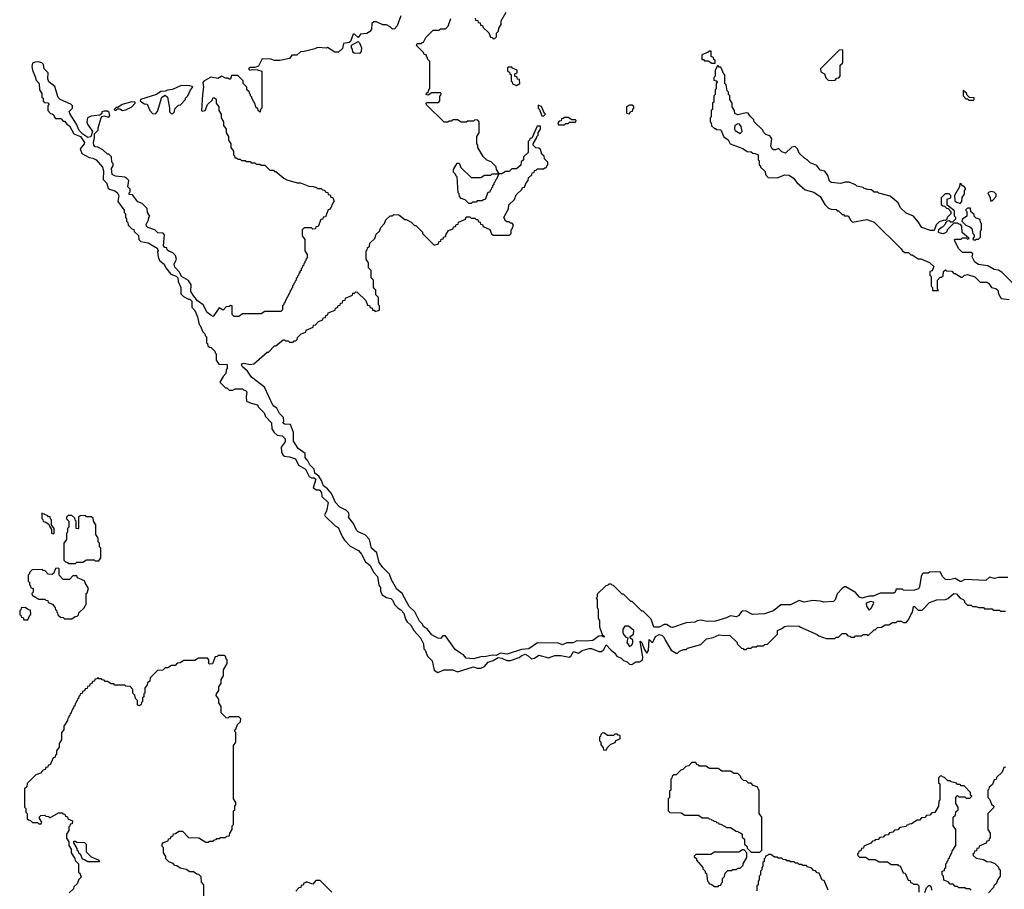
# Model space of a CAD drawing. Extents: x 2889633 to 3052318, y 540750 to 918690.
# Tile 236 of 256: x 2926800 to 2934815, y 751518 to 758595. Entities that reach past the tile are written whole.
import ezdxf

# ---------------------------------------------------------------- set-up
doc = ezdxf.new("R2010")
doc.units = 0

msp = doc.modelspace()

# ---------------------------------------------------------------- linework, layer by layer
at = {"layer": '0CON02XD'}
for points in [[(2929903.6, 758626.4), (2929873.3, 758545), (2929850.7, 758519.3), (2929835, 758517.5), (2929815, 758536.7), (2929785, 758552.5), (2929755, 758553.3), (2929705, 758576.7), (2929683.6, 758576.4), (2929666.4, 758563.6), (2929662.5, 758515), (2929647.5, 758495), (2929625, 758483.3), (2929575, 758476.7), (2929555, 758450), (2929525, 758477.5), (2929515, 758477.5), (2929493, 758417), (2929481.7, 758408.3), (2929435, 758400), (2929428.3, 758361.7), (2929395, 758330), (2929365, 758330), (2929305, 758370), (2929297.5, 758362.5), (2929225, 758370), (2929201.7, 758358.3), (2929115, 758337.5), (2929085, 758333.3), (2929055, 758307.5), (2929015, 758307.5), (2928995, 758280), (2928916.4, 758263.6), (2928875, 758262.5), (2928845, 758272.5), (2928775, 758277.5), (2928745, 758217.5), (2928715, 758206.7), (2928675, 758206.7), (2928662.5, 758195), (2928673.6, 758183.6), (2928695, 758190), (2928735, 758187.5), (2928770, 758175), (2928770, 757875), (2928760, 757865), (2928758.3, 757841.7), (2928740, 757855), (2928738.3, 757868.3), (2928723, 757883), (2928717, 757907), (2928690, 757955), (2928690, 757965), (2928680, 757975), (2928680, 757985), (2928670, 757995), (2928670, 758005), (2928650, 758025), (2928650, 758045), (2928620, 758075), (2928618.3, 758098.3), (2928575, 758140), (2928525, 758140), (2928515, 758110), (2928505, 758110), (2928495, 758120), (2928475, 758120), (2928445, 758136.7), (2928412.5, 758117.5), (2928355, 758126.7), (2928300, 758095), (2928290, 758085), (2928297.5, 758045), (2928287.5, 757985), (2928280, 757855), (2928285, 757850), (2928310, 757855), (2928330, 757905), (2928368.3, 757941.7), (2928371.7, 757958.3), (2928385, 757960), (2928398.3, 757948.3), (2928400, 757915), (2928420, 757885), (2928420, 757855), (2928440, 757825), (2928440, 757795), (2928460, 757765), (2928460, 757735), (2928480, 757705), (2928480, 757675), (2928500, 757645), (2928500, 757615), (2928520, 757585), (2928520, 757555), (2928540, 757525), (2928540, 757495), (2928548.3, 757488.3), (2928551.7, 757471.7), (2928565, 757470), (2928575, 757460), (2928595, 757460), (2928605, 757450), (2928635, 757450), (2928645, 757440), (2928675, 757440), (2928685, 757430), (2928715, 757430), (2928725, 757420), (2928755, 757420), (2928765, 757410), (2928795, 757410), (2928835, 757370), (2928865, 757370), (2928875, 757360), (2928885, 757360), (2928950, 757305), (2928975, 757292.5), (2929058.3, 757268.3), (2929087, 757267), (2929155, 757240), (2929188.3, 757238.3), (2929215, 757230), (2929225, 757220), (2929255, 757220), (2929265, 757210), (2929278.3, 757208.3), (2929291.7, 757191.7), (2929308.3, 757188.3), (2929311.7, 757171.7), (2929328.3, 757168.3), (2929331.7, 757151.7), (2929348.3, 757148.3), (2929360, 757115), (2929351.7, 757108.3), (2929328.3, 757051.7), (2929311.7, 757048.3), (2929288.3, 756991.7), (2929271.7, 756988.3), (2929268.3, 756971.7), (2929251.7, 756968.3), (2929228.3, 756911.7), (2929211.7, 756908.3), (2929208.3, 756891.7), (2929185, 756890), (2929175, 756900), (2929115, 756900), (2929100, 756885), (2929100, 756835), (2929120, 756805), (2929120, 756715), (2929140, 756685), (2929140, 756655), (2929131.7, 756648.3), (2929130, 756635), (2929121.7, 756628.3), (2929120, 756615), (2929111.7, 756608.3), (2929110, 756595), (2929101.7, 756588.3), (2929100, 756575), (2929091.7, 756568.3), (2929090, 756555), (2929081.7, 756548.3), (2929080, 756535), (2929071.7, 756528.3), (2929070, 756515), (2929061.7, 756508.3), (2929060, 756495), (2929051.7, 756488.3), (2929050, 756475), (2929041.7, 756468.3), (2929040, 756455), (2929031.7, 756448.3), (2929030, 756435), (2929021.7, 756428.3), (2929020, 756415), (2929011.7, 756408.3), (2929010, 756395), (2929001.7, 756388.3), (2929000, 756375), (2928960, 756305), (2928958.3, 756291.7), (2928950, 756285), (2928948.3, 756271.7), (2928940, 756265), (2928940, 756235), (2928925, 756220), (2928795, 756220), (2928765, 756200), (2928615, 756200), (2928585, 756180), (2928545, 756180), (2928530, 756195), (2928530, 756265), (2928515, 756270), (2928505, 756260), (2928481.7, 756258.3), (2928455, 756230), (2928425, 756250), (2928375, 756180), (2928355, 756190), (2928325, 756212.5), (2928293.3, 756275), (2928247, 756307), (2928217.5, 756345), (2928194, 756384), (2928196.4, 756436.4), (2928175, 756472.5), (2928117.5, 756505), (2928100.7, 756540.7), (2928061.7, 756581.7), (2928057.5, 756605), (2928076.7, 756645), (2928067, 756677), (2928047, 756697), (2928015, 756710), (2928001.7, 756721.7), (2927998.3, 756738.3), (2927981.7, 756741.7), (2927970, 756755), (2927980, 756845), (2927967, 756857), (2927925, 756860), (2927900, 756885), (2927842.5, 756905)], [(2930508.3, 758608.3), (2930511.7, 758591.7), (2930528.3, 758588.3), (2930531.7, 758571.7), (2930548.3, 758568.3), (2930551.7, 758551.7), (2930568.3, 758548.3), (2930571.7, 758531.7), (2930618.3, 758488.3), (2930631.7, 758451.7), (2930645, 758450), (2930655, 758440), (2930668.3, 758441.7), (2930680, 758455), (2930680, 758485), (2930698.3, 758501.7), (2930700, 758525), (2930720, 758555), (2930720, 758585), (2930760, 758655)], [(2931010, 757635), (2931010, 757645), (2931020, 757655), (2931020, 757675), (2931040, 757705), (2931038.3, 757728.3), (2931011.7, 757728.3), (2930968.3, 757631.7), (2930951.7, 757628.3), (2930950, 757615), (2930940, 757605), (2930940, 757515), (2930901.7, 757478.3), (2930900, 757455), (2930881.7, 757438.3), (2930878.3, 757411.7), (2930845, 757380), (2930805, 757380), (2930785, 757360), (2930755, 757360), (2930725, 757340), (2930700, 757340), (2930678.3, 757291.7), (2930670, 757285), (2930668.3, 757271.7), (2930660, 757265), (2930658.3, 757251.7), (2930650, 757245), (2930648.3, 757231.7), (2930640, 757225), (2930638.3, 757211.7), (2930630, 757205), (2930628.3, 757191.7), (2930611.7, 757188.3), (2930588.3, 757131.7), (2930575, 757130), (2930565, 757120), (2930525, 757120), (2930515, 757110), (2930485, 757110), (2930475, 757100), (2930455, 757100), (2930425, 757130), (2930395, 757140), (2930380, 757155), (2930377, 757177), (2930370, 757185), (2930360, 757315), (2930351.7, 757321.7), (2930348.3, 757338.3), (2930330, 757355), (2930330, 757375), (2930361.7, 757428.3), (2930378.3, 757428.3), (2930391.7, 757391.7), (2930475, 757310), (2930555, 757310), (2930585, 757330), (2930635, 757330), (2930645, 757340), (2930700, 757340), (2930700, 757345), (2930680, 757375), (2930678.3, 757398.3), (2930638.3, 757438.3), (2930601.7, 757451.7), (2930571.7, 757481.7), (2930530, 757555), (2930530, 757575), (2930520, 757585), (2930520, 757645), (2930540, 757675), (2930540, 757765), (2930528.3, 757778.3), (2930505, 757780), (2930495, 757770), (2930445, 757770), (2930435, 757760), (2930395, 757760), (2930365, 757780), (2930325, 757780), (2930315, 757770), (2930295, 757770), (2930285, 757760), (2930255, 757760), (2930111.7, 757901.7), (2930110, 757915), (2930115, 757920), (2930208.3, 757921.7), (2930220, 757935), (2930220, 757975), (2930228.3, 757981.7), (2930230, 757995), (2930225, 758000), (2930155, 758000), (2930125, 757980), (2930110, 757985), (2930111.7, 757998.3), (2930128.3, 758011.7), (2930130, 758025), (2930140, 758035), (2930140, 758255), (2930121.7, 758271.7), (2930108.3, 758308.3), (2930091.7, 758311.7), (2930088.3, 758328.3), (2930030, 758385), (2930035, 758400), (2930065, 758400), (2930075, 758410), (2930088.3, 758411.7), (2930105, 758450), (2930165, 758510), (2930215, 758510), (2930225, 758520), (2930265, 758520), (2930288.3, 758541.7), (2930310, 758605)], [(2929565, 758320), (2929521.7, 758321.7), (2929511.7, 758331.7), (2929510, 758355), (2929500, 758365), (2929501.7, 758388.3), (2929555, 758417.5), (2929565.9, 758405.9), (2929582.5, 758365), (2929580, 758335), (2929565, 758320)], [(2932460, 758240), (2932460, 758265), (2932451.7, 758271.7), (2932448.3, 758288.3), (2932430, 758295), (2932428.3, 758338.3), (2932415, 758340), (2932405, 758330), (2932351.7, 758308.3), (2932351.7, 758271.7), (2932365, 758270), (2932375, 758260), (2932405, 758260), (2932435, 758240), (2932455, 758240), (2932460, 758240)], [(2933435, 758100), (2933451.7, 758118.3), (2933468.3, 758121.7), (2933480, 758135), (2933480, 758225), (2933500, 758245), (2933500, 758345), (2933495, 758350), (2933471.7, 758348.3), (2933320, 758195), (2933321.7, 758171.7), (2933350, 758155), (2933361.7, 758121.7), (2933381.7, 758101.7), (2933435, 758100)], [(2927842.5, 756905), (2927832.5, 756915), (2927830.7, 756929.3), (2927847.5, 756965), (2927850, 756985), (2927860, 756995), (2927840, 757025), (2927838.3, 757058.3), (2927798.3, 757098.3), (2927761.7, 757111.7), (2927718.3, 757168.3), (2927691.7, 757171.7), (2927690, 757185), (2927700, 757195), (2927700, 757215), (2927680, 757235), (2927687.5, 757285), (2927673, 757303), (2927655, 757312.5), (2927580.7, 757320.7), (2927552.5, 757335), (2927547.5, 757385), (2927560, 757405), (2927560, 757425), (2927550, 757435), (2927548.3, 757478.3), (2927525, 757500), (2927515, 757500), (2927477, 757537), (2927437, 757557), (2927415, 757560), (2927402.5, 757575), (2927400, 757595), (2927410, 757635), (2927410, 757665), (2927440, 757695), (2927440, 757715), (2927463, 757797), (2927471.7, 757808.3), (2927485, 757812.5), (2927525, 757802.5), (2927532.5, 757815), (2927528.8, 757838.8), (2927515, 757850), (2927488.3, 757851.7), (2927470, 757845), (2927468.3, 757831.7), (2927451.7, 757818.3), (2927380.7, 757809.3), (2927352.5, 757795), (2927346.7, 757765), (2927353.3, 757745), (2927392.5, 757685), (2927379.3, 757640.7), (2927355, 757636.7), (2927313.8, 757663.8), (2927283.6, 757693.6), (2927263.3, 757745), (2927210, 757825), (2927203, 757847), (2927230, 757875), (2927230, 757895), (2927217, 757907), (2927130, 757945), (2927113, 757963), (2927085, 758050), (2927038.3, 758088.3), (2927030, 758115), (2927031.7, 758161.7), (2927000, 758195), (2926995, 758230), (2926980, 758245), (2926953, 758253), (2926925, 758250), (2926905, 758240), (2926900, 758215), (2926903.6, 758183.6), (2926927.5, 758125), (2926932.5, 758105), (2926957.5, 758075), (2926960, 758025), (2926980, 757995), (2926980, 757965), (2926990, 757955), (2926991.7, 757931.7), (2927005, 757920), (2927028.3, 757918.3), (2927040, 757905), (2927030, 757895), (2927030, 757855), (2927051.7, 757831.7), (2927065, 757830), (2927078.3, 757818.3), (2927080, 757805), (2927091.7, 757791.7), (2927135, 757790), (2927155, 757770), (2927165, 757770), (2927183.6, 757743.6), (2927205, 757730), (2927240, 757665), (2927293.9, 757643.9), (2927326.7, 757595), (2927325.8, 757584.2), (2927293.3, 757545), (2927307, 757507), (2927365, 757472.5), (2927395, 757467.5), (2927423.6, 757453.6), (2927473.3, 757395), (2927482.5, 757365), (2927480, 757295), (2927507, 757267), (2927520, 757225), (2927530, 757215), (2927575, 757202.5), (2927597.5, 757185), (2927607.5, 757165), (2927600, 757115), (2927650, 757045), (2927650, 757025), (2927660, 757015), (2927660, 756985), (2927670, 756975), (2927670, 756955), (2927680, 756945), (2927681.7, 756921.7), (2927711.7, 756891.7), (2927728.3, 756888.3), (2927731.7, 756871.7), (2927768.3, 756838.3), (2927770, 756805), (2927785, 756790), (2927845, 756780), (2927920, 756735), (2927927.5, 756715), (2927922.5, 756705), (2927926.2, 756665), (2927937.5, 756635), (2927976.4, 756606.4), (2927990, 756575), (2928030, 756525), (2928075, 756507.5), (2928087.5, 756495), (2928091.2, 756465), (2928112.5, 756415), (2928113, 756363), (2928133, 756343), (2928175, 756320), (2928185, 756320), (2928200, 756305), (2928200, 756255), (2928227, 756227), (2928247, 756177), (2928260, 756115), (2928270, 756105), (2928290, 756055), (2928308.3, 756038.3), (2928310, 756025), (2928320, 756015), (2928320, 755965), (2928328.3, 755958.3), (2928331.7, 755941.7), (2928345, 755930), (2928358.3, 755928.3), (2928388.3, 755898.3), (2928390, 755885), (2928400, 755875), (2928400, 755825), (2928421.7, 755791.7), (2928488.3, 755788.3), (2928490, 755755), (2928480, 755745), (2928477.5, 755715), (2928455, 755690), (2928430, 755645), (2928475, 755600), (2928485, 755600), (2928505, 755580), (2928535, 755580), (2928555, 755590), (2928615, 755590), (2928621.7, 755581.7), (2928638.3, 755578.3), (2928650, 755565), (2928642.5, 755525), (2928645, 755490), (2928683, 755473), (2928735, 755460), (2928740, 755445), (2928790, 755395), (2928800, 755365), (2928850, 755315), (2928852.5, 755265), (2928872.5, 755235), (2928895, 755212.5), (2928937, 755207), (2928960, 755185), (2928961.7, 755158.3), (2928927.5, 755115), (2928932.5, 755075), (2928945, 755050), (2928955, 755042.5), (2928995, 755037.5), (2929045, 755020), (2929070.7, 754970.7), (2929126.4, 754936.4), (2929157, 754877), (2929175, 754867.5), (2929197, 754867), (2929210, 754855), (2929190, 754785), (2929215, 754770), (2929238.3, 754768.3), (2929257, 754747), (2929260, 754715), (2929310, 754665), (2929297.5, 754595), (2929282.5, 754565), (2929287.5, 754555), (2929367, 754477), (2929393, 754463), (2929425, 754390), (2929445, 754360), (2929490.7, 754310.7), (2929557.5, 754275), (2929583.3, 754245), (2929615, 754182.5), (2929650, 754155), (2929683.3, 754095), (2929713.9, 754063.9), (2929723.6, 753993.6), (2929737.5, 753975), (2929737.5, 753945), (2929750, 753915), (2929785, 753892.5), (2929820, 753885), (2929837, 753867), (2929850, 753835), (2929880, 753805), (2929903.3, 753793.3), (2929925.9, 753765.9), (2929941.2, 753715), (2929953.3, 753695), (2929985, 753667.5), (2930007.5, 753625), (2930063.6, 753563.6), (2930087.5, 753515), (2930090, 753475), (2930100, 753465), (2930120, 753415), (2930157, 753377), (2930175, 753300), (2930205, 753282.5), (2930255, 753302.5), (2930325, 753302.5), (2930365, 753287.5), (2930495, 753327.5), (2930525, 753317.5), (2930555, 753317.5), (2930585, 753330), (2930613.9, 753366.1), (2930655, 753380), (2930695, 753403.3), (2930725, 753400), (2930765, 753380), (2930795, 753380), (2930865, 753403.3), (2930888.8, 753421.2), (2930915, 753430), (2930938.8, 753418.8), (2930965, 753393.3), (2930990.7, 753399.3), (2931025, 753422.5), (2931105, 753402.5), (2931155, 753420), (2931205, 753420), (2931273, 753407), (2931286.4, 753413.6), (2931308.3, 753451.7), (2931349.3, 753440.7), (2931378.3, 753461.7), (2931435, 753476.7), (2931455, 753476.7), (2931515, 753453.3), (2931537, 753453), (2931555, 753470), (2931575, 753507.5), (2931613.6, 753463.6), (2931645, 753440), (2931660, 753415), (2931695, 753400), (2931715, 753380), (2931745, 753370), (2931765, 753350), (2931781.7, 753348.3), (2931815, 753370), (2931845, 753370), (2931870, 753385), (2931872.5, 753405), (2931851.7, 753538.3), (2931865, 753527.5), (2931883, 753473), (2931905, 753440), (2931919.3, 753460.7), (2931925, 753550), (2931945, 753530), (2931955, 753530), (2931976.7, 753575), (2932005, 753590), (2932027.5, 753585), (2932046.1, 753566.1), (2932053.9, 753543.9), (2932103.6, 753463.6), (2932145, 753440), (2932155, 753440), (2932170, 753455), (2932205, 753470), (2932225, 753470), (2932235, 753480), (2932345, 753510), (2932390, 753555), (2932445, 753567.5), (2932495, 753587.5), (2932535, 753582.5), (2932577, 753587), (2932640, 753525), (2932640, 753515), (2932675, 753480), (2932688.3, 753478.3), (2932695, 753470), (2932715, 753470), (2932725, 753480), (2932755, 753480), (2932765, 753490), (2932795, 753490), (2932805, 753500), (2932855, 753500), (2932865, 753510), (2932888.3, 753511.7), (2932970, 753595), (2932970, 753625), (2933005, 753640), (2933025, 753657.5), (2933055, 753662.5), (2933145, 753660), (2933155, 753650), (2933291.7, 753591.7), (2933305, 753580), (2933365, 753560), (2933435, 753560), (2933445, 753570), (2933465, 753570), (2933495, 753600), (2933525, 753600), (2933541.7, 753581.7), (2933558.3, 753578.3), (2933565, 753570), (2933595, 753570), (2933605, 753580), (2933655, 753580), (2933665, 753590), (2933695, 753590), (2933705, 753580), (2933755, 753630), (2933765, 753630), (2933781.7, 753648.3), (2933815, 753650), (2933845, 753670), (2933875, 753670), (2933905, 753690), (2933935, 753690), (2933945, 753700), (2933975, 753700), (2933995, 753690), (2934015, 753690), (2934035, 753710), (2934055, 753750), (2934067, 753773), (2934075, 753820), (2934085, 753820), (2934115, 753790), (2934145, 753790), (2934205, 753852.5), (2934265, 753872.5), (2934335, 753876.7), (2934355, 753883.3), (2934405, 753926.2), (2934425, 753922.5), (2934457, 753887), (2934480, 753875), (2934490, 753865), (2934490, 753855), (2934515, 753830), (2934545, 753830), (2934555, 753820), (2934585, 753820), (2934605, 753810), (2934645, 753810), (2934655, 753800), (2934715, 753800), (2934725, 753790), (2934775, 753790), (2934785, 753780), (2934825, 753780)], [(2934880, 756455), (2934796.4, 756536.4), (2934767, 756557), (2934733, 756563), (2934681.7, 756591.7), (2934605, 756602.5), (2934575, 756622.5), (2934552.5, 756665), (2934558.3, 756688.3), (2934545, 756700), (2934475, 756700), (2934445, 756730), (2934413, 756793), (2934410, 756805), (2934415, 756810), (2934465, 756810), (2934475, 756820), (2934505, 756820), (2934515, 756810), (2934530, 756815), (2934471.7, 756861.7), (2934470, 756915), (2934458.3, 756928.3), (2934445, 756930), (2934435, 756940), (2934405, 756940), (2934350, 756885), (2934348.3, 756871.7), (2934335, 756860), (2934315, 756852.5), (2934285, 756860), (2934280, 756865), (2934281.7, 756888.3), (2934303, 756907), (2934315, 756910), (2934340, 756935), (2934340, 756945), (2934351.7, 756958.3), (2934365, 756960), (2934375, 756950), (2934395, 756950), (2934420, 756975), (2934420, 756985), (2934410, 756995), (2934408.3, 757038.3), (2934350, 757085), (2934350, 757135), (2934380, 757145), (2934380, 757165), (2934367, 757177), (2934333, 757177), (2934300, 757145), (2934301.7, 757091.7), (2934315, 757080), (2934328.3, 757078.3), (2934345, 757060), (2934358.3, 757058.3), (2934380, 757035), (2934380, 757015), (2934350, 756985), (2934348.3, 756971.7), (2934335, 756960), (2934325, 756962.5), (2934285, 756950), (2934260, 756925), (2934245, 756880), (2934215, 756880), (2934143.6, 756903.6), (2934115, 756950), (2934076.4, 756996.4), (2934015, 757020), (2933970, 757065), (2933950, 757105), (2933885, 757160), (2933793, 757183), (2933785, 757190), (2933755, 757190), (2933735, 757210), (2933703, 757213), (2933675, 757220), (2933665, 757230), (2933615, 757240), (2933605, 757250), (2933551.7, 757271.7), (2933518.3, 757271.7), (2933485, 757262.5), (2933405, 757270), (2933391.7, 757281.7), (2933377.7, 757327.7), (2933355, 757362.5), (2933315, 757370), (2933289.3, 757409.3), (2933235, 757430), (2933210, 757455), (2933190, 757465), (2933145, 757510), (2933132.5, 757545), (2933111.7, 757561.7), (2933085, 757557.5), (2933035, 757510), (2933005, 757520), (2932977, 757547), (2932953.6, 757536.4), (2932935, 757536.7), (2932925, 757543.3), (2932913.8, 757565), (2932922.5, 757625), (2932915, 757640), (2932905, 757650), (2932875, 757660), (2932855, 757680), (2932850, 757695), (2932780, 757765), (2932775, 757780), (2932745, 757810), (2932730, 757835), (2932713.6, 757836.4), (2932645, 757820), (2932621.7, 757831.7), (2932620, 757855), (2932600, 757885), (2932600, 757915), (2932580, 757945), (2932580, 757975), (2932570, 757985), (2932570, 758005), (2932560, 758015), (2932550, 758065), (2932540, 758075), (2932540, 758145), (2932531.7, 758151.7), (2932508.3, 758208.3), (2932495, 758210), (2932485, 758220), (2932480, 758220), (2932460, 758185), (2932460, 758135), (2932450, 758125), (2932451.7, 758101.7), (2932468.3, 758098.3), (2932480, 758085), (2932470, 758075), (2932470, 758035), (2932460, 758025), (2932460, 757985), (2932450, 757975), (2932450, 757925), (2932440, 757915), (2932440, 757865), (2932430, 757855), (2932430, 757805), (2932420, 757795), (2932420, 757765), (2932430, 757755), (2932431.7, 757731.7), (2932455, 757710), (2932465, 757710), (2932475, 757700), (2932508.3, 757698.3), (2932533, 757643), (2932566.4, 757616.4), (2932583.6, 757583.6), (2932657, 757557), (2932687, 757547), (2932723, 757523), (2932755, 757520), (2932768.3, 757508.3), (2932787, 757507), (2932810, 757495), (2932810, 757455), (2932820, 757445), (2932820, 757415), (2932830, 757405), (2932830, 757395), (2932868.3, 757358.3), (2932870, 757335), (2932891.7, 757311.7), (2932965, 757307.5), (2933028.3, 757331.7), (2933065, 757330), (2933100, 757305), (2933125, 757270), (2933195, 757210), (2933265, 757190), (2933316.7, 757156.7), (2933355, 757090), (2933385, 757060), (2933405, 757052.5), (2933445, 757050), (2933455, 757040), (2933465, 757040), (2933495, 757010), (2933505, 757010), (2933515, 757000), (2933545, 757000), (2933565, 756960), (2933578.3, 756948.3), (2933695, 756967.5), (2933755, 756947.5), (2933975, 756730), (2933985, 756712.5), (2934005, 756700), (2934035, 756700), (2934055, 756680), (2934065, 756680), (2934115, 756650), (2934135, 756650), (2934205, 756620), (2934240, 756585), (2934228.3, 756551.7), (2934210, 756545), (2934210, 756515), (2934220, 756505), (2934220, 756425), (2934230, 756415), (2934231.7, 756391.7), (2934278.3, 756391.7), (2934270, 756405), (2934270, 756475), (2934291.7, 756498.3), (2934305, 756500), (2934318.3, 756511.7), (2934320, 756545), (2934335, 756560), (2934345, 756550), (2934387, 756547), (2934405, 756530), (2934415, 756530), (2934465, 756500), (2934475, 756500), (2934490, 756515), (2934515, 756522.5), (2934575, 756502.5), (2934618.3, 756458.3), (2934675, 756457.5), (2934689.3, 756449.3), (2934710, 756415), (2934745, 756407.5), (2934763, 756393), (2934767.5, 756365), (2934790, 756325), (2934855, 756317.5)], [(2930845, 758060), (2930870, 758075), (2930868.3, 758108.3), (2930851.7, 758111.7), (2930848.3, 758128.3), (2930830, 758135), (2930830, 758155), (2930848.3, 758161.7), (2930850, 758185), (2930811.7, 758201.7), (2930805, 758210), (2930775, 758210), (2930770, 758205), (2930770, 758175), (2930788.3, 758168.3), (2930790, 758155), (2930800, 758145), (2930800, 758095), (2930808.3, 758088.3), (2930811.7, 758071.7), (2930845, 758060)], [(2928045, 757830), (2928060, 757845), (2928061.7, 757868.3), (2928091.7, 757898.3), (2928108.3, 757901.7), (2928150, 757945), (2928150, 757955), (2928170, 757975), (2928190, 758025), (2928210, 758045), (2928205, 758050), (2928185, 758057.5), (2928115, 758060), (2928045, 758027.5), (2928005, 758022.5), (2927985, 758012.5), (2927948.3, 758011.7), (2927913.6, 757986.4), (2927782.5, 757945), (2927780, 757935), (2927793, 757923), (2927815, 757910), (2927838.3, 757908.3), (2927860, 757855), (2927881.7, 757831.7), (2927905, 757830), (2927921.7, 757848.3), (2927957.5, 757965), (2927985, 757980), (2928002.5, 757965), (2928020, 757875), (2928020, 757845), (2928031.7, 757831.7), (2928045, 757830)], [(2934565, 757940), (2934570, 757945), (2934568.3, 757958.3), (2934531.7, 757961.7), (2934511.7, 757981.7), (2934508.3, 757998.3), (2934480, 758020), (2934480, 757975), (2934501.7, 757951.7), (2934515, 757950), (2934525, 757940), (2934565, 757940)], [(2927637, 757857), (2927665, 757862.5), (2927713, 757887), (2927740, 757915), (2927740, 757925), (2927713.9, 757926.1), (2927635, 757906), (2927598.3, 757881.7), (2927585, 757880), (2927570, 757865), (2927575, 757860), (2927585, 757860), (2927595, 757870), (2927615, 757870), (2927637, 757857)], [(2931065, 757810), (2931080, 757825), (2931071.7, 757831.7), (2931048.3, 757888.3), (2931020, 757900), (2931020, 757875), (2931028.3, 757868.3), (2931051.7, 757811.7), (2931065, 757810)], [(2931765, 757830), (2931771.7, 757848.3), (2931788.3, 757851.7), (2931790, 757865), (2931800, 757875), (2931798.3, 757888.3), (2931785, 757900), (2931765, 757900), (2931740, 757885), (2931740, 757835), (2931765, 757830)], [(2931235, 757740), (2931245, 757750), (2931265, 757750), (2931275, 757760), (2931325, 757760), (2931330, 757775), (2931325, 757780), (2931295, 757780), (2931265, 757800), (2931235, 757800), (2931225, 757790), (2931211.7, 757788.3), (2931208.3, 757771.7), (2931191.7, 757768.3), (2931180, 757755), (2931185, 757740), (2931235, 757740)], [(2932665, 757670), (2932680, 757685), (2932672.5, 757725), (2932660, 757745), (2932645, 757746.7), (2932622.5, 757735), (2932617.5, 757705), (2932625, 757692.5), (2932665, 757670)], [(2934845, 754054.2), (2934766.4, 754056.4), (2934735, 754046.7), (2934695, 754057.5), (2934665, 754031.2), (2934495, 754040), (2934465, 754022.5), (2934455, 754022.5), (2934415, 754047.5), (2934365, 754037.5), (2934335, 754040), (2934315, 754060), (2934291.7, 754101.7), (2934205, 754097.5), (2934195, 754090), (2934155, 754090), (2934147, 754083), (2934137, 754063), (2934125, 753980), (2934116.1, 753963.9), (2934085, 753953.3), (2934055, 753950), (2933995, 753953.3), (2933985, 753960), (2933935, 753960), (2933927.5, 753935), (2933915, 753927.5), (2933805, 753927.5), (2933746.4, 753903.6), (2933715, 753902.5), (2933655, 753886.2), (2933637.5, 753895), (2933605, 753932.5), (2933525, 753980), (2933515, 753980), (2933494.1, 753965.9), (2933455, 753922.5), (2933437.5, 753872.5), (2933425, 753860), (2933346.4, 753853.6), (2933315, 753863.8), (2933255, 753866.7), (2933185, 753853.8), (2933145, 753867.5), (2933075, 753832.5), (2932995, 753832.5), (2932935.7, 753784.3), (2932861.7, 753758.3), (2932765, 753754), (2932715, 753780), (2932686.1, 753783.9), (2932675, 753777.5), (2932653.3, 753745), (2932635, 753736), (2932585, 753742), (2932553.9, 753726.1), (2932465, 753700), (2932395, 753696), (2932345, 753708), (2932315, 753701.2), (2932295, 753692), (2932225, 753686.2), (2932115, 753648.8), (2932100, 753650), (2932065, 753673.3), (2932045, 753672.5), (2932005, 753650), (2931961.2, 753651.2), (2931940, 753715), (2931875, 753780), (2931865, 753780), (2931785, 753860), (2931775, 753860), (2931715, 753920), (2931705, 753920), (2931635, 753990), (2931621.7, 753991.7), (2931615, 754000), (2931595, 754000), (2931588.3, 753991.7), (2931571.7, 753988.3), (2931501.7, 753918.3), (2931500, 753895), (2931492.5, 753887.5), (2931500, 753875), (2931500, 753815), (2931510, 753795), (2931510, 753725), (2931520, 753705), (2931520, 753655), (2931541.7, 753591.7), (2931560, 753575), (2931555, 753570), (2931535, 753580), (2931515, 753576.7), (2931465, 753542), (2931415, 753536.7), (2931335, 753538.8), (2931305, 753523.8), (2931255, 753524), (2931215, 753506.2), (2931185, 753521.2), (2931015, 753523.3), (2930945, 753474), (2930885, 753470), (2930767.7, 753432.3), (2930715, 753440), (2930679.3, 753420.7), (2930645, 753423.8), (2930597.7, 753412.3), (2930555, 753410), (2930495, 753393.8), (2930435, 753400), (2930412.5, 753425), (2930389.3, 753439.3), (2930345, 753470), (2930265, 753580), (2930245, 753580), (2930225, 753560), (2930205, 753562.5), (2930155, 753587.5), (2930115, 753640), (2930100, 753645), (2930085, 753660), (2930080, 753675), (2930055, 753700), (2930015.8, 753775.8), (2929969.3, 753819.3), (2929914.1, 753924.1), (2929869.3, 753959.3), (2929826, 754035), (2929811.4, 754081.4), (2929755, 754136.7), (2929726.4, 754176.4), (2929706.2, 754256.2), (2929663.3, 754295), (2929647.5, 754365), (2929612.3, 754402.3), (2929556.4, 754426.4), (2929541.7, 754441.7), (2929517.5, 754495), (2929477.5, 754545), (2929482.5, 754565), (2929477.5, 754585), (2929460.7, 754600.7), (2929405, 754626.7), (2929370, 754665), (2929338.3, 754738.3), (2929305, 754777.5), (2929272, 754802), (2929256.7, 754845), (2929235, 754880), (2929202.5, 754905), (2929197, 754937), (2929161.7, 754971.7), (2929146.7, 755005), (2929125, 755032.5), (2929122.5, 755065), (2929066.7, 755105), (2929030, 755165), (2929030, 755235), (2929005, 755300), (2928955, 755302.5), (2928945, 755310), (2928943, 755317), (2928950, 755325), (2928947, 755357), (2928915, 755390), (2928893, 755433), (2928863, 755453), (2928792.5, 755605), (2928686.7, 755685), (2928653.3, 755735), (2928615, 755770), (2928606.7, 755785), (2928613.9, 755796.1), (2928625, 755798.8), (2928675, 755790), (2928707, 755793), (2928815, 755890), (2928825, 755890), (2928875, 755940), (2928885, 755940), (2928945, 755990), (2928955, 755990), (2928965, 755980), (2928985, 755980), (2928995, 755970), (2929025, 755970), (2929035, 755980), (2929048.3, 755981.7), (2929058.3, 755991.7), (2929061.7, 756008.3), (2929091.7, 756038.3), (2929128.3, 756051.7), (2929131.7, 756068.3), (2929188.3, 756091.7), (2929191.7, 756108.3), (2929208.3, 756111.7), (2929231.7, 756138.3), (2929268.3, 756151.7), (2929271.7, 756168.3), (2929288.3, 756171.7), (2929291.7, 756188.3), (2929308.3, 756191.7), (2929311.7, 756208.3), (2929368.3, 756231.7), (2929371.7, 756248.3), (2929388.3, 756251.7), (2929391.7, 756268.3), (2929408.3, 756271.7), (2929411.7, 756288.3), (2929428.3, 756291.7), (2929431.7, 756308.3), (2929448.3, 756311.7), (2929451.7, 756328.3), (2929508.3, 756351.7), (2929511.7, 756368.3), (2929525, 756370), (2929535, 756380), (2929548.3, 756378.3), (2929618.3, 756308.3), (2929631.7, 756271.7), (2929648.3, 756268.3), (2929651.7, 756251.7), (2929668.3, 756248.3), (2929671.7, 756231.7), (2929685, 756230), (2929695, 756220), (2929728.3, 756231.7), (2929730, 756265), (2929720, 756275), (2929720, 756335), (2929700, 756355), (2929700, 756395), (2929691.7, 756401.7), (2929680, 756415), (2929680, 756475), (2929660, 756495), (2929660, 756555), (2929640, 756575), (2929640, 756615), (2929620, 756645), (2929620, 756715), (2929628.3, 756721.7), (2929631.7, 756738.3), (2929648.3, 756751.7), (2929650, 756775), (2929690, 756815), (2929701.7, 756848.3), (2929730, 756875), (2929740, 756905), (2929770, 756935), (2929780, 756965), (2929815, 757000), (2929835, 757000), (2929845, 757010), (2929887, 757007), (2929935, 756970), (2929945, 756970), (2929987, 756947), (2930015, 756920), (2930025, 756920), (2930080, 756865), (2930080, 756855), (2930175, 756760), (2930208.3, 756771.7), (2930211.7, 756788.3), (2930228.3, 756791.7), (2930231.7, 756808.3), (2930248.3, 756811.7), (2930251.7, 756828.3), (2930268.3, 756831.7), (2930270, 756845), (2930291.7, 756878.3), (2930328.3, 756891.7), (2930331.7, 756908.3), (2930348.3, 756911.7), (2930351.7, 756928.3), (2930368.3, 756931.7), (2930371.7, 756948.3), (2930428.3, 756971.7), (2930435, 756990), (2930465, 756990), (2930475, 756980), (2930505, 756980), (2930515, 756970), (2930528.3, 756968.3), (2930531.7, 756951.7), (2930548.3, 756948.3), (2930551.7, 756931.7), (2930568.3, 756928.3), (2930571.7, 756911.7), (2930628.3, 756888.3), (2930641.7, 756851.7), (2930655, 756840), (2930788.3, 756841.7), (2930800, 756855), (2930800, 756885), (2930808.3, 756891.7), (2930820, 756925), (2930808.3, 756938.3), (2930795, 756940), (2930785, 756950), (2930765, 756950), (2930751.7, 756961.7), (2930750, 756975), (2930740, 756985), (2930780, 757055), (2930781.7, 757088.3), (2930828.3, 757131.7), (2930841.7, 757168.3), (2930888.3, 757211.7), (2930891.7, 757228.3), (2930908.3, 757231.7), (2930921.7, 757268.3), (2930940, 757285), (2930941.7, 757308.3), (2930968.3, 757331.7), (2930971.7, 757348.3), (2930988.3, 757351.7), (2930991.7, 757368.3), (2931005, 757370), (2931015, 757380), (2931065, 757380), (2931075, 757390), (2931088.3, 757391.7), (2931090, 757405), (2931100, 757415), (2931100, 757435), (2931071.7, 757461.7), (2931070, 757485), (2931051.7, 757501.7), (2931038.3, 757538.3), (2931025, 757550), (2931001.7, 757551.7), (2930980, 757575), (2930980, 757585), (2931010, 757635)], [(2934455, 757100), (2934470, 757115), (2934473, 757147), (2934490, 757175), (2934490, 757205), (2934500, 757215), (2934500, 757225), (2934485, 757240), (2934475, 757240), (2934465, 757260), (2934451.7, 757258.3), (2934450, 757235), (2934410, 757165), (2934411.7, 757121.7), (2934425, 757110), (2934455, 757100)], [(2934715, 757120), (2934750, 757155), (2934750, 757175), (2934731.7, 757191.7), (2934705, 757197.5), (2934680, 757185), (2934700, 757145), (2934701.7, 757121.7), (2934715, 757120)], [(2934575, 756800), (2934585, 756810), (2934605, 756810), (2934620, 756825), (2934620, 756875), (2934630, 756885), (2934630, 756935), (2934620, 756945), (2934618.3, 756968.3), (2934585, 756980), (2934570, 756995), (2934568.3, 757008.3), (2934541.7, 757031.7), (2934540, 757060), (2934515, 757060), (2934500, 757045), (2934510, 757035), (2934510, 756995), (2934481.7, 756978.3), (2934471.7, 756968.3), (2934470, 756955), (2934501.7, 756921.7), (2934535, 756910), (2934550, 756895), (2934560, 756855), (2934570, 756845), (2934570, 756825), (2934561.7, 756818.3), (2934560, 756805), (2934575, 756800)], [(2927075, 754410), (2927080, 754415), (2927080, 754455), (2927060, 754485), (2927060, 754525), (2927051.7, 754531.7), (2927048.3, 754548.3), (2927035, 754550), (2927028.3, 754558.3), (2926980, 754580), (2926980, 754535), (2926988.3, 754528.3), (2926991.7, 754511.7), (2927008.3, 754508.3), (2927038.3, 754488.3), (2927041.7, 754471.7), (2927060, 754445), (2927060, 754415), (2927075, 754410)], [(2927255, 754170), (2927265, 754180), (2927315, 754180), (2927345, 754200), (2927405, 754200), (2927415, 754190), (2927445, 754190), (2927460, 754215), (2927460, 754295), (2927450, 754305), (2927450, 754335), (2927440, 754345), (2927440, 754375), (2927420, 754405), (2927420, 754485), (2927400, 754515), (2927398.3, 754538.3), (2927385, 754550), (2927345, 754550), (2927335, 754560), (2927291.7, 754558.3), (2927280, 754545), (2927280, 754455), (2927275, 754450), (2927260, 754455), (2927260, 754515), (2927251.7, 754521.7), (2927248.3, 754538.3), (2927225, 754560), (2927195, 754560), (2927180, 754545), (2927181.7, 754531.7), (2927200, 754515), (2927200, 754465), (2927190, 754455), (2927190, 754425), (2927180, 754415), (2927180, 754365), (2927160, 754335), (2927160, 754195), (2927171.7, 754181.7), (2927188.3, 754178.3), (2927195, 754170), (2927255, 754170)], [(2927225, 753720), (2927251.7, 753738.3), (2927268.3, 753741.7), (2927278.3, 753751.7), (2927281.7, 753768.3), (2927328.3, 753811.7), (2927331.7, 753828.3), (2927340, 753835), (2927340, 753925), (2927348.3, 753931.7), (2927360, 753965), (2927331.7, 754011.7), (2927328.3, 754028.3), (2927271.7, 754051.7), (2927265, 754070), (2927231.7, 754068.3), (2927205, 754040), (2927155, 754040), (2927120, 754075), (2927120, 754125), (2927115, 754130), (2927091.7, 754128.3), (2927078.3, 754091.7), (2927065, 754080), (2927031.7, 754081.7), (2927008.3, 754108.3), (2926991.7, 754111.7), (2926985, 754120), (2926901.7, 754118.3), (2926881.7, 754098.3), (2926878.3, 754081.7), (2926870, 754075), (2926870, 754025), (2926880, 754015), (2926880, 753995), (2926888.3, 753988.3), (2926891.7, 753971.7), (2926910, 753965), (2926910, 753935), (2926900, 753925), (2926901.7, 753911.7), (2926955, 753880), (2927005, 753880), (2927011.7, 753871.7), (2927028.3, 753868.3), (2927031.7, 753851.7), (2927068.3, 753838.3), (2927088.3, 753808.3), (2927091.7, 753791.7), (2927098.3, 753788.3), (2927101.7, 753771.7), (2927108.3, 753768.3), (2927111.7, 753751.7), (2927131.7, 753731.7), (2927155, 753730), (2927165, 753720), (2927225, 753720)], [(2933715, 753790), (2933732.5, 753805), (2933752.5, 753845), (2933750, 753855), (2933725, 753861.2), (2933690, 753845), (2933693, 753823), (2933715, 753790)], [(2926865, 753710), (2926881.7, 753748.3), (2926890, 753755), (2926888.3, 753788.3), (2926871.7, 753791.7), (2926845, 753810), (2926811.7, 753808.3), (2926808.3, 753791.7), (2926800, 753785), (2926800, 753755), (2926808.3, 753748.3), (2926811.7, 753731.7), (2926828.3, 753728.3), (2926835, 753710), (2926865, 753710)], [(2931765, 753492.5), (2931782.5, 753505), (2931790, 753525), (2931790, 753545), (2931770, 753565), (2931770, 753575), (2931797.5, 753595), (2931800, 753625), (2931755, 753660), (2931725, 753660), (2931710, 753635), (2931710, 753605), (2931720, 753585), (2931735, 753570), (2931750, 753565), (2931742.5, 753525), (2931765, 753492.5)], [(2928300, 751465), (2928300, 751555), (2928280, 751575), (2928278.3, 751618.3), (2928258.3, 751638.3), (2928241.7, 751641.7), (2928215, 751660), (2928185, 751660), (2928155, 751680), (2928105, 751690), (2928078.3, 751708.3), (2928061.7, 751711.7), (2928048.3, 751728.3), (2928015, 751740), (2927990, 751765), (2927990, 751785), (2927970, 751815), (2927970, 751855), (2927960, 751865), (2927960, 751885), (2927971.7, 751898.3), (2928008.3, 751911.7), (2928011.7, 751928.3), (2928028.3, 751931.7), (2928031.7, 751948.3), (2928048.3, 751951.7), (2928051.7, 751968.3), (2928068.3, 751971.7), (2928095, 751990), (2928125, 751990), (2928175, 751940), (2928257, 751937), (2928315, 751900), (2928335, 751900), (2928345, 751910), (2928375, 751910), (2928381.7, 751918.3), (2928398.3, 751921.7), (2928405, 751930), (2928425, 751930), (2928435, 751940), (2928475, 751940), (2928485, 751950), (2928508.3, 751951.7), (2928510, 751975), (2928530, 752005), (2928530, 752035), (2928540, 752045), (2928540, 752155), (2928550, 752165), (2928550, 752195), (2928560, 752205), (2928560, 752225), (2928540, 752255), (2928541.7, 752688.3), (2928560, 752715), (2928560, 752795), (2928551.7, 752801.7), (2928550, 752815), (2928558.3, 752821.7), (2928571.7, 752858.3), (2928598.3, 752881.7), (2928600, 752905), (2928585, 752920), (2928505, 752920), (2928495, 752910), (2928481.7, 752911.7), (2928440, 752955), (2928440, 753005), (2928420, 753035), (2928420, 753065), (2928400, 753095), (2928401.7, 753108.3), (2928420, 753135), (2928420, 753165), (2928440, 753195), (2928440, 753225), (2928460, 753255), (2928460, 753305), (2928490, 753355), (2928490, 753385), (2928481.7, 753391.7), (2928478.3, 753408.3), (2928465, 753420), (2928415, 753420), (2928408.3, 753411.7), (2928391.7, 753408.3), (2928368.3, 753351.7), (2928345, 753350), (2928340, 753355), (2928340, 753385), (2928328.3, 753398.3), (2928255, 753400), (2928225, 753380), (2928135, 753380), (2928105, 753360), (2928081.7, 753358.3), (2928065, 753340), (2928035, 753340), (2928005, 753320), (2927985, 753320), (2927965, 753300), (2927921.7, 753298.3), (2927861.7, 753238.3), (2927858.3, 753211.7), (2927841.7, 753198.3), (2927838.3, 753181.7), (2927820, 753155), (2927820, 753115), (2927811.7, 753108.3), (2927810, 753085), (2927800, 753075), (2927800, 753045), (2927791.7, 753038.3), (2927788.3, 753021.7), (2927775, 753010), (2927760, 753015), (2927760, 753055), (2927741.7, 753071.7), (2927738.3, 753098.3), (2927720, 753115), (2927720, 753145), (2927698.3, 753168.3), (2927665, 753170), (2927655, 753180), (2927575, 753180), (2927565, 753190), (2927545, 753190), (2927515, 753210), (2927495, 753210), (2927488.3, 753218.3), (2927471.7, 753221.7), (2927465, 753230), (2927445, 753230), (2927435, 753240), (2927428.3, 753231.7), (2927411.7, 753228.3), (2927408.3, 753211.7), (2927391.7, 753208.3), (2927388.3, 753191.7), (2927371.7, 753188.3), (2927368.3, 753171.7), (2927351.7, 753168.3), (2927348.3, 753151.7), (2927331.7, 753148.3), (2927328.3, 753131.7), (2927311.7, 753128.3), (2927308.3, 753111.7), (2927291.7, 753108.3), (2927288.3, 753091.7), (2927281.7, 753088.3), (2927278.3, 753071.7), (2927271.7, 753068.3), (2927268.3, 753051.7), (2927261.7, 753048.3), (2927258.3, 753031.7), (2927251.7, 753028.3), (2927248.3, 753011.7), (2927241.7, 753008.3), (2927238.3, 752991.7), (2927231.7, 752988.3), (2927228.3, 752971.7), (2927221.7, 752968.3), (2927218.3, 752951.7), (2927211.7, 752948.3), (2927208.3, 752931.7), (2927201.7, 752928.3), (2927198.3, 752911.7), (2927191.7, 752908.3), (2927188.3, 752891.7), (2927160, 752845), (2927160, 752815), (2927140, 752795), (2927140, 752735), (2927120, 752705), (2927120, 752675), (2927100, 752645), (2927100, 752615), (2927091.7, 752608.3), (2927088.3, 752591.7), (2927071.7, 752588.3), (2927048.3, 752531.7), (2927031.7, 752528.3), (2927028.3, 752511.7), (2927011.7, 752508.3), (2927008.3, 752491.7), (2926991.7, 752488.3), (2926981.7, 752478.3), (2926968.3, 752461.7), (2926931.7, 752448.3), (2926861.7, 752378.3), (2926858.3, 752351.7), (2926840, 752335), (2926840, 752185), (2926850, 752175), (2926850, 752145), (2926860, 752135), (2926861.7, 752091.7), (2926871.7, 752081.7), (2926888.3, 752078.3), (2926905, 752060), (2926945, 752060), (2926955, 752050), (2926975, 752050), (2926980, 752065), (2926960, 752095), (2926961.7, 752108.3), (2926971.7, 752118.3), (2927005, 752120), (2927011.7, 752111.7), (2927035, 752110), (2927045, 752100), (2927115, 752140), (2927145, 752140), (2927151.7, 752131.7), (2927168.3, 752128.3), (2927171.7, 752111.7), (2927188.3, 752108.3), (2927191.7, 752091.7), (2927230, 752075), (2927228.3, 752051.7), (2927211.7, 752048.3), (2927208.3, 752031.7), (2927200, 752025), (2927200, 751995), (2927180, 751965), (2927180, 751935), (2927200, 751905), (2927200, 751875), (2927220, 751845), (2927220, 751815), (2927248.3, 751768.3), (2927251.7, 751751.7), (2927280, 751725), (2927280, 751655), (2927288.3, 751648.3), (2927300, 751615), (2927281.7, 751598.3), (2927268.3, 751561.7), (2927241.7, 751538.3), (2927238.3, 751521.7), (2927201.7, 751488.3)], [(2931575, 752650), (2931581.7, 752668.3), (2931611.7, 752698.3), (2931648.3, 752711.7), (2931651.7, 752728.3), (2931688.3, 752741.7), (2931688.3, 752768.3), (2931671.7, 752771.7), (2931665, 752780), (2931645, 752780), (2931635, 752770), (2931585, 752770), (2931555, 752790), (2931541.7, 752788.3), (2931531.7, 752778.3), (2931528.3, 752761.7), (2931520, 752755), (2931520, 752725), (2931530, 752715), (2931530, 752695), (2931548.3, 752668.3), (2931551.7, 752651.7), (2931575, 752650)], [(2932825, 751820), (2932840, 751835), (2932840, 752105), (2932820, 752135), (2932820, 752325), (2932811.7, 752331.7), (2932808.3, 752348.3), (2932771.7, 752361.7), (2932755, 752380), (2932731.7, 752381.7), (2932715, 752400), (2932691.7, 752401.7), (2932671.7, 752421.7), (2932668.3, 752438.3), (2932645, 752460), (2932615, 752460), (2932585, 752480), (2932515, 752480), (2932485, 752500), (2932415, 752500), (2932385, 752520), (2932335, 752520), (2932328.3, 752528.3), (2932311.7, 752531.7), (2932305, 752550), (2932271.7, 752548.3), (2932248.3, 752521.7), (2932221.7, 752518.3), (2932198.3, 752491.7), (2932181.7, 752488.3), (2932145, 752450), (2932125, 752450), (2932111.7, 752438.3), (2932108.3, 752421.7), (2932100, 752415), (2932100, 752325), (2932090, 752315), (2932090, 752265), (2932080, 752255), (2932080, 752155), (2932091.7, 752141.7), (2932185, 752140), (2932215, 752120), (2932325, 752120), (2932355, 752100), (2932405, 752100), (2932411.7, 752091.7), (2932428.3, 752088.3), (2932431.7, 752081.7), (2932448.3, 752078.3), (2932451.7, 752071.7), (2932468.3, 752068.3), (2932471.7, 752061.7), (2932488.3, 752058.3), (2932491.7, 752051.7), (2932508.3, 752048.3), (2932555, 752020), (2932585, 752020), (2932631.7, 751991.7), (2932648.3, 751988.3), (2932651.7, 751981.7), (2932668.3, 751978.3), (2932680, 751965), (2932681.7, 751941.7), (2932700, 751925), (2932700, 751885), (2932718.3, 751868.3), (2932721.7, 751851.7), (2932755, 751820), (2932825, 751820)], [(2934828.3, 752511.7), (2934811.7, 752508.3), (2934798.3, 752471.7), (2934751.7, 752428.3), (2934748.3, 752411.7), (2934731.7, 752408.3), (2934718.3, 752371.7), (2934691.7, 752348.3), (2934688.3, 752331.7), (2934680, 752325), (2934680, 752265), (2934698.3, 752248.3), (2934711.7, 752211.7), (2934730, 752195), (2934728.3, 752181.7), (2934680, 752135), (2934680, 752005), (2934700, 751975), (2934700, 751935), (2934691.7, 751928.3), (2934688.3, 751911.7), (2934671.7, 751908.3), (2934668.3, 751891.7), (2934611.7, 751868.3), (2934608.3, 751851.7), (2934591.7, 751848.3), (2934588.3, 751831.7), (2934571.7, 751828.3), (2934568.3, 751811.7), (2934560, 751805), (2934561.7, 751791.7), (2934585, 751770), (2934645, 751760), (2934673, 751743), (2934705, 751740), (2934738.3, 751728.3), (2934768.3, 751698.3), (2934770, 751685), (2934780, 751675), (2934780, 751625), (2934761.7, 751598.3), (2934748.3, 751561.7), (2934730, 751545), (2934728.3, 751531.7), (2934685, 751490)], [(2934545, 751510), (2934535, 751520), (2934505, 751520), (2934495, 751530), (2934445, 751530), (2934435, 751540), (2934415, 751540), (2934398.3, 751558.3), (2934375, 751560), (2934358.3, 751578.3), (2934321.7, 751591.7), (2934320, 751625), (2934310, 751635), (2934310, 751665), (2934328.3, 751671.7), (2934331.7, 751688.3), (2934340, 751695), (2934340, 751725), (2934348.3, 751731.7), (2934351.7, 751748.3), (2934358.3, 751751.7), (2934361.7, 751768.3), (2934368.3, 751771.7), (2934371.7, 751788.3), (2934378.3, 751791.7), (2934381.7, 751808.3), (2934388.3, 751811.7), (2934391.7, 751828.3), (2934420, 751875), (2934420, 752005), (2934400, 752035), (2934400, 752105), (2934418.3, 752121.7), (2934421.7, 752148.3), (2934440, 752165), (2934440, 752185), (2934420, 752215), (2934420, 752265), (2934435, 752280), (2934445, 752270), (2934495, 752270), (2934505, 752260), (2934535, 752260), (2934540, 752265), (2934550, 752275), (2934540, 752285), (2934540, 752305), (2934488.3, 752358.3), (2934465, 752360), (2934455, 752370), (2934435, 752370), (2934425, 752380), (2934381.7, 752391.7), (2934375, 752400), (2934355, 752400), (2934328.3, 752428.3), (2934311.7, 752431.7), (2934305, 752440), (2934291.7, 752438.3), (2934280, 752425), (2934280, 752385), (2934290, 752375), (2934290, 752245), (2934282.5, 752235), (2934280, 752195), (2934248.3, 752141.7), (2934225, 752140), (2934208.3, 752121.7), (2934181.7, 752118.3), (2934168.3, 752101.7), (2934141.7, 752098.3), (2934125, 752080), (2934105, 752080), (2934058.3, 752051.7), (2934041.7, 752048.3), (2934038.3, 752041.7), (2934021.7, 752038.3), (2934015, 752030), (2933965, 752020), (2933948.3, 752001.7), (2933921.7, 751998.3), (2933908.3, 751981.7), (2933881.7, 751978.3), (2933868.3, 751961.7), (2933841.7, 751958.3), (2933828.3, 751941.7), (2933801.7, 751938.3), (2933788.3, 751921.7), (2933765, 751920), (2933758.3, 751911.7), (2933741.7, 751908.3), (2933728.3, 751891.7), (2933671.7, 751868.3), (2933668.3, 751851.7), (2933651.7, 751848.3), (2933648.3, 751831.7), (2933631.7, 751828.3), (2933628.3, 751811.7), (2933620, 751805), (2933621.7, 751791.7), (2933635, 751780), (2933685, 751780), (2933715, 751760), (2933765, 751760), (2933795, 751740), (2933865, 751740), (2933895, 751720), (2933945, 751720), (2933951.7, 751711.7), (2933968.3, 751708.3), (2933991.7, 751651.7), (2934008.3, 751648.3), (2934031.7, 751591.7), (2934048.3, 751588.3), (2934051.7, 751571.7), (2934068.3, 751568.3), (2934075, 751560), (2934105, 751560), (2934120, 751545), (2934120, 751495)], [(2927445, 751740), (2927355, 751740), (2927328.3, 751758.3), (2927311.7, 751761.7), (2927298.3, 751798.3), (2927281.7, 751811.7), (2927278.3, 751828.3), (2927271.7, 751831.7), (2927268.3, 751848.3), (2927240, 751895), (2927241.7, 751908.3), (2927255, 751910), (2927265, 751900), (2927328.3, 751898.3), (2927340, 751885), (2927341.7, 751821.7), (2927381.7, 751781.7), (2927438.3, 751758.3), (2927450, 751745), (2927445, 751740)], [(2932485, 751540), (2932491.7, 751548.3), (2932508.3, 751551.7), (2932511.7, 751568.3), (2932520, 751575), (2932520, 751605), (2932538.3, 751621.7), (2932541.7, 751648.3), (2932565, 751670), (2932595, 751670), (2932605, 751680), (2932635, 751680), (2932645, 751690), (2932665, 751690), (2932690, 751715), (2932690, 751725), (2932720, 751775), (2932720, 751815), (2932698.3, 751838.3), (2932685, 751840), (2932655, 751820), (2932455, 751820), (2932425, 751800), (2932305, 751800), (2932291.7, 751788.3), (2932291.7, 751781.7), (2932308.3, 751768.3), (2932310, 751755), (2932360, 751695), (2932360, 751685), (2932380, 751665), (2932380, 751655), (2932390, 751645), (2932400, 751585), (2932408.3, 751578.3), (2932411.7, 751561.7), (2932428.3, 751558.3), (2932455, 751540), (2932485, 751540)], [(2933381.7, 751511.7), (2933348.3, 751588.3), (2933331.7, 751591.7), (2933308.3, 751648.3), (2933291.7, 751651.7), (2933278.3, 751668.3), (2933261.7, 751671.7), (2933248.3, 751688.3), (2933211.7, 751701.7), (2933205, 751710), (2933175, 751710), (2933165, 751720), (2933145, 751720), (2933135, 751730), (2933115, 751730), (2933105, 751740), (2933075, 751740), (2933065, 751750), (2933045, 751750), (2933038.3, 751758.3), (2933015, 751760), (2933005, 751770), (2932975, 751770), (2932968.3, 751778.3), (2932945, 751780), (2932915, 751800), (2932895, 751800), (2932888.3, 751791.7), (2932871.7, 751788.3), (2932868.3, 751771.7), (2932860, 751765), (2932860, 751745), (2932850, 751735), (2932850, 751705), (2932840, 751695), (2932840, 751675), (2932830, 751665), (2932830, 751635), (2932820, 751625), (2932820, 751595), (2932810, 751585), (2932810, 751555), (2932800, 751545), (2932800, 751505)], [(2929340, 751495), (2929245, 751590), (2929211.7, 751588.3), (2929185, 751560), (2929131.7, 751578.3), (2929128.3, 751571.7), (2929111.7, 751568.3), (2929108.3, 751551.7), (2929091.7, 751548.3), (2929088.3, 751531.7), (2929071.7, 751528.3), (2929048.3, 751501.7)], [(2934168.3, 751491.7), (2934181.7, 751528.3), (2934201.7, 751548.3), (2934208.3, 751548.3), (2934220, 751535), (2934221.7, 751511.7)]]:
    msp.add_lwpolyline(points, dxfattribs=at)

doc.saveas('drawing.dxf')
